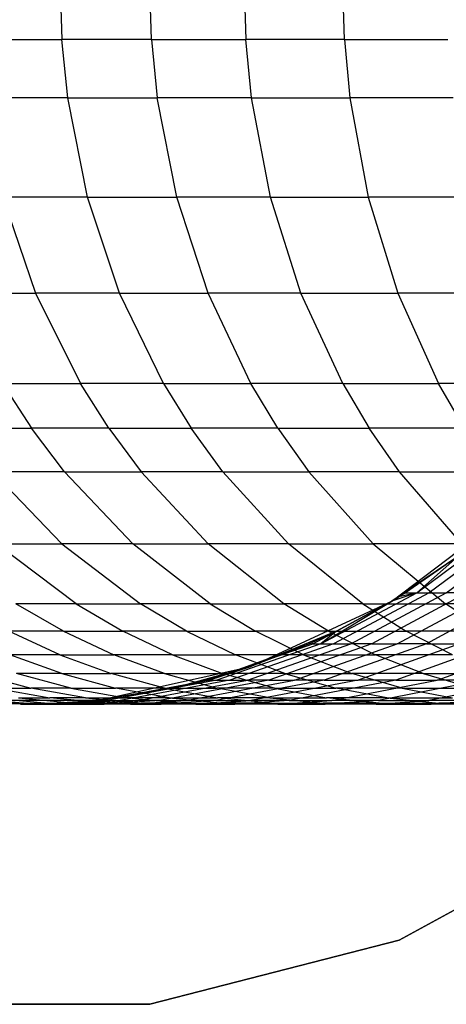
# Model space of a CAD drawing. Extents: x 1 to 115, y -55 to 55.
# Tile 35 of 86: x 55.54 to 57.62, y -4.96 to -0.17. Entities that reach past the tile are written whole.
import ezdxf

# ---------------------------------------------------------------- set-up
doc = ezdxf.new("R2010")
doc.units = 0
doc.header["$LTSCALE"] = 25.4
doc.layers.get('0').update_dxf_attribs({"linetype": 'CONTINUOUS'})

# ---------------------------------------------------------------- blocks, each defined once
blk = doc.blocks.new('NL2500025450_STL')
at = {"color": 0}
for p, q in [((55.7405, 0, 19.6548), (55.7491, -0.2651, 19.66)), ((55.7405, 0, 19.6548), (55.7491, -0.2651, 19.66)), ((56.1856, -0.2651, 18.9602), (56.1772, 0, 18.9547)), ((56.1856, -0.2651, 18.9602), (56.1772, 0, 18.9547)), ((56.636, 0, 18.2756), (56.6442, -0.2651, 18.2813)), ((56.636, 0, 18.2756), (56.6442, -0.2651, 18.2813)), ((57.1235, -0.2651, 17.6249), (57.1155, 0, 17.6188)), ((57.1235, -0.2651, 17.6249), (57.1155, 0, 17.6188)), ((55.3346, -0.2651, 20.382), (55.7491, -0.2651, 19.66)), ((55.3346, -0.2651, 20.382), (55.7491, -0.2651, 19.66)), ((55.7776, -0.5484, 19.677), (55.7491, -0.2651, 19.66)), ((56.1856, -0.2651, 18.9602), (55.7491, -0.2651, 19.66)), ((55.7776, -0.5484, 19.677), (55.7491, -0.2651, 19.66)), ((56.1856, -0.2651, 18.9602), (55.7491, -0.2651, 19.66)), ((56.1856, -0.2651, 18.9602), (56.2134, -0.5484, 18.9782)), ((56.1856, -0.2651, 18.9602), (56.6442, -0.2651, 18.2813)), ((56.1856, -0.2651, 18.9602), (56.2134, -0.5484, 18.9782)), ((56.1856, -0.2651, 18.9602), (56.6442, -0.2651, 18.2813)), ((56.6714, -0.5484, 18.3004), (56.6442, -0.2651, 18.2813)), ((57.1235, -0.2651, 17.6249), (56.6442, -0.2651, 18.2813)), ((57.1235, -0.2651, 17.6249), (56.6442, -0.2651, 18.2813)), ((56.6714, -0.5484, 18.3004), (56.6442, -0.2651, 18.2813)), ((57.1235, -0.2651, 17.6249), (57.1499, -0.5484, 17.6449)), ((57.1235, -0.2651, 17.6249), (57.6273, -0.2651, 16.9849)), ((57.1235, -0.2651, 17.6249), (57.1499, -0.5484, 17.6449)), ((57.1235, -0.2651, 17.6249), (57.6273, -0.2651, 16.9849)), ((55.7776, -0.5484, 19.677), (55.3637, -0.5484, 20.3979)), ((55.7776, -0.5484, 19.677), (55.3637, -0.5484, 20.3979)), ((55.8741, -1.0326, 19.7346), (55.7776, -0.5484, 19.677)), ((55.7776, -0.5484, 19.677), (56.2134, -0.5484, 18.9782)), ((55.7776, -0.5484, 19.677), (56.2134, -0.5484, 18.9782)), ((55.8741, -1.0326, 19.7346), (55.7776, -0.5484, 19.677)), ((56.6714, -0.5484, 18.3004), (56.2134, -0.5484, 18.9782)), ((56.3078, -1.0326, 19.0394), (56.2134, -0.5484, 18.9782)), ((56.6714, -0.5484, 18.3004), (56.2134, -0.5484, 18.9782)), ((56.3078, -1.0326, 19.0394), (56.2134, -0.5484, 18.9782)), ((56.7634, -1.0326, 18.365), (56.6714, -0.5484, 18.3004)), ((56.6714, -0.5484, 18.3004), (57.1499, -0.5484, 17.6449)), ((56.6714, -0.5484, 18.3004), (57.1499, -0.5484, 17.6449)), ((56.7634, -1.0326, 18.365), (56.6714, -0.5484, 18.3004)), ((57.1499, -0.5484, 17.6449), (57.2395, -1.0326, 17.7129)), ((57.653, -0.5484, 17.0059), (57.1499, -0.5484, 17.6449)), ((57.1499, -0.5484, 17.6449), (57.2395, -1.0326, 17.7129)), ((57.653, -0.5484, 17.0059), (57.1499, -0.5484, 17.6449)), ((55.4623, -1.0326, 20.452), (55.6216, -1.4997, 20.5394)), ((55.8741, -1.0326, 19.7346), (55.4623, -1.0326, 20.452)), ((55.4623, -1.0326, 20.452), (55.6216, -1.4997, 20.5394)), ((55.8741, -1.0326, 19.7346), (55.4623, -1.0326, 20.452)), ((56.0301, -1.4997, 19.8278), (55.8741, -1.0326, 19.7346)), ((55.8741, -1.0326, 19.7346), (56.3078, -1.0326, 19.0394)), ((55.8741, -1.0326, 19.7346), (56.3078, -1.0326, 19.0394)), ((56.0301, -1.4997, 19.8278), (55.8741, -1.0326, 19.7346)), ((56.7634, -1.0326, 18.365), (56.3078, -1.0326, 19.0394)), ((56.4601, -1.4997, 19.1382), (56.3078, -1.0326, 19.0394)), ((56.7634, -1.0326, 18.365), (56.3078, -1.0326, 19.0394)), ((56.4601, -1.4997, 19.1382), (56.3078, -1.0326, 19.0394)), ((56.912, -1.4997, 18.4694), (56.7634, -1.0326, 18.365)), ((56.7634, -1.0326, 18.365), (57.2395, -1.0326, 17.7129)), ((56.7634, -1.0326, 18.365), (57.2395, -1.0326, 17.7129)), ((56.912, -1.4997, 18.4694), (56.7634, -1.0326, 18.365)), ((57.2395, -1.0326, 17.7129), (57.3841, -1.4997, 17.8227)), ((57.74, -1.0326, 17.0771), (57.2395, -1.0326, 17.7129)), ((57.2395, -1.0326, 17.7129), (57.3841, -1.4997, 17.8227)), ((57.74, -1.0326, 17.0771), (57.2395, -1.0326, 17.7129)), ((55.2385, -1.4997, 21.267), (55.6216, -1.4997, 20.5394)), ((55.2385, -1.4997, 21.267), (55.6216, -1.4997, 20.5394)), ((55.6216, -1.4997, 20.5394), (55.8394, -1.9389, 20.6589)), ((56.0301, -1.4997, 19.8278), (55.6216, -1.4997, 20.5394)), ((55.6216, -1.4997, 20.5394), (55.8394, -1.9389, 20.6589)), ((56.0301, -1.4997, 19.8278), (55.6216, -1.4997, 20.5394)), ((56.2432, -1.9389, 19.9552), (56.0301, -1.4997, 19.8278)), ((56.0301, -1.4997, 19.8278), (56.4601, -1.4997, 19.1382)), ((56.0301, -1.4997, 19.8278), (56.4601, -1.4997, 19.1382)), ((56.2432, -1.9389, 19.9552), (56.0301, -1.4997, 19.8278)), ((56.912, -1.4997, 18.4694), (56.4601, -1.4997, 19.1382)), ((56.6684, -1.9389, 19.2733), (56.4601, -1.4997, 19.1382)), ((56.912, -1.4997, 18.4694), (56.4601, -1.4997, 19.1382)), ((56.6684, -1.9389, 19.2733), (56.4601, -1.4997, 19.1382)), ((57.1152, -1.9389, 18.6121), (56.912, -1.4997, 18.4694)), ((56.912, -1.4997, 18.4694), (57.3841, -1.4997, 17.8227)), ((56.912, -1.4997, 18.4694), (57.3841, -1.4997, 17.8227)), ((57.1152, -1.9389, 18.6121), (56.912, -1.4997, 18.4694)), ((57.3841, -1.4997, 17.8227), (57.5819, -1.9389, 17.9727)), ((57.8806, -1.4997, 17.1922), (57.3841, -1.4997, 17.8227)), ((57.3841, -1.4997, 17.8227), (57.5819, -1.9389, 17.9727)), ((57.8806, -1.4997, 17.1922), (57.3841, -1.4997, 17.8227)), ((55.4605, -1.9389, 21.3785), (55.6009, -2.1564, 21.449)), ((55.4605, -1.9389, 21.3785), (55.8394, -1.9389, 20.6589)), ((55.4605, -1.9389, 21.3785), (55.6009, -2.1564, 21.449)), ((55.4605, -1.9389, 21.3785), (55.8394, -1.9389, 20.6589)), ((55.977, -2.1564, 20.7344), (55.8394, -1.9389, 20.6589)), ((55.977, -2.1564, 20.7344), (55.8394, -1.9389, 20.6589)), ((56.2432, -1.9389, 19.9552), (55.8394, -1.9389, 20.6589)), ((56.2432, -1.9389, 19.9552), (55.8394, -1.9389, 20.6589)), ((56.2432, -1.9389, 19.9552), (56.378, -2.1564, 20.0357)), ((56.2432, -1.9389, 19.9552), (56.6684, -1.9389, 19.2733)), ((56.2432, -1.9389, 19.9552), (56.378, -2.1564, 20.0357)), ((56.2432, -1.9389, 19.9552), (56.6684, -1.9389, 19.2733)), ((56.8001, -2.1564, 19.3588), (56.6684, -1.9389, 19.2733)), ((57.1152, -1.9389, 18.6121), (56.6684, -1.9389, 19.2733)), ((57.1152, -1.9389, 18.6121), (56.6684, -1.9389, 19.2733)), ((56.8001, -2.1564, 19.3588), (56.6684, -1.9389, 19.2733)), ((57.1152, -1.9389, 18.6121), (57.2436, -2.1564, 18.7023)), ((57.1152, -1.9389, 18.6121), (57.5819, -1.9389, 17.9727)), ((57.1152, -1.9389, 18.6121), (57.2436, -2.1564, 18.7023)), ((57.1152, -1.9389, 18.6121), (57.5819, -1.9389, 17.9727)), ((57.707, -2.1564, 18.0676), (57.5819, -1.9389, 17.9727)), ((57.707, -2.1564, 18.0676), (57.5819, -1.9389, 17.9727)), ((58.0727, -1.9389, 17.3495), (57.5819, -1.9389, 17.9727)), ((58.0727, -1.9389, 17.3495), (57.5819, -1.9389, 17.9727)), ((55.2468, -2.1564, 22.1852), (55.6009, -2.1564, 21.449)), ((55.2468, -2.1564, 22.1852), (55.6009, -2.1564, 21.449)), ((55.762, -2.369, 21.5299), (55.6009, -2.1564, 21.449)), ((55.977, -2.1564, 20.7344), (55.6009, -2.1564, 21.449)), ((55.762, -2.369, 21.5299), (55.6009, -2.1564, 21.449)), ((55.977, -2.1564, 20.7344), (55.6009, -2.1564, 21.449)), ((55.977, -2.1564, 20.7344), (56.135, -2.369, 20.8211)), ((55.977, -2.1564, 20.7344), (56.378, -2.1564, 20.0357)), ((55.977, -2.1564, 20.7344), (56.135, -2.369, 20.8211)), ((55.977, -2.1564, 20.7344), (56.378, -2.1564, 20.0357)), ((56.5327, -2.369, 20.1281), (56.378, -2.1564, 20.0357)), ((56.8001, -2.1564, 19.3588), (56.378, -2.1564, 20.0357)), ((56.8001, -2.1564, 19.3588), (56.378, -2.1564, 20.0357)), ((56.5327, -2.369, 20.1281), (56.378, -2.1564, 20.0357)), ((56.8001, -2.1564, 19.3588), (56.9513, -2.369, 19.4568)), ((56.8001, -2.1564, 19.3588), (57.2436, -2.1564, 18.7023)), ((56.8001, -2.1564, 19.3588), (56.9513, -2.369, 19.4568)), ((56.8001, -2.1564, 19.3588), (57.2436, -2.1564, 18.7023)), ((57.391, -2.369, 18.8059), (57.2436, -2.1564, 18.7023)), ((57.707, -2.1564, 18.0676), (57.2436, -2.1564, 18.7023)), ((57.391, -2.369, 18.8059), (57.2436, -2.1564, 18.7023)), ((57.707, -2.1564, 18.0676), (57.2436, -2.1564, 18.7023)), ((55.4107, -2.369, 22.2603), (55.7488, -2.7185, 22.4152)), ((55.762, -2.369, 21.5299), (55.4107, -2.369, 22.2603)), ((55.4107, -2.369, 22.2603), (55.7488, -2.7185, 22.4152)), ((55.762, -2.369, 21.5299), (55.4107, -2.369, 22.2603)), ((56.0942, -2.7185, 21.6968), (55.762, -2.369, 21.5299)), ((55.762, -2.369, 21.5299), (56.135, -2.369, 20.8211)), ((55.762, -2.369, 21.5299), (56.135, -2.369, 20.8211)), ((56.0942, -2.7185, 21.6968), (55.762, -2.369, 21.5299)), ((56.5327, -2.369, 20.1281), (56.135, -2.369, 20.8211)), ((56.4609, -2.7185, 20.9999), (56.135, -2.369, 20.8211)), ((56.5327, -2.369, 20.1281), (56.135, -2.369, 20.8211)), ((56.4609, -2.7185, 20.9999), (56.135, -2.369, 20.8211)), ((56.8517, -2.7185, 20.3187), (56.5327, -2.369, 20.1281)), ((56.5327, -2.369, 20.1281), (56.9513, -2.369, 19.4568)), ((56.5327, -2.369, 20.1281), (56.9513, -2.369, 19.4568)), ((56.8517, -2.7185, 20.3187), (56.5327, -2.369, 20.1281)), ((56.9513, -2.369, 19.4568), (57.263, -2.7185, 19.659)), ((57.391, -2.369, 18.8059), (56.9513, -2.369, 19.4568)), ((56.9513, -2.369, 19.4568), (57.263, -2.7185, 19.659)), ((57.391, -2.369, 18.8059), (56.9513, -2.369, 19.4568)), ((57.695, -2.7185, 19.0194), (57.391, -2.369, 18.8059)), ((57.391, -2.369, 18.8059), (57.8505, -2.369, 18.1765)), ((57.391, -2.369, 18.8059), (57.8505, -2.369, 18.1765)), ((57.695, -2.7185, 19.0194), (57.391, -2.369, 18.8059)), ((57.3544, -2.999, 45.7733), (57.9569, -2.541, 45.7733)), ((57.3544, -2.999, 45.7733), (57.9569, -2.541, 45.7733)), ((57.475, -2.9581, 32.7711), (57.8927, -2.6476, 32.7951)), ((57.475, -2.9581, 32.7711), (57.8927, -2.6476, 32.7951)), ((57.9532, -2.6476, 31.9411), (57.5363, -2.9581, 31.9059)), ((57.9532, -2.6476, 31.9411), (57.5363, -2.9581, 31.9059)), ((57.6186, -2.9581, 31.0673), (58.0344, -2.6476, 31.114)), ((57.6186, -2.9581, 31.0673), (58.0344, -2.6476, 31.114)), ((55.8181, -3.0114, 23.3064), (55.4297, -2.7185, 23.1446)), ((55.4297, -2.7185, 23.1446), (55.7488, -2.7185, 22.4152)), ((55.4297, -2.7185, 23.1446), (55.7488, -2.7185, 22.4152)), ((55.8181, -3.0114, 23.3064), (55.4297, -2.7185, 23.1446)), ((55.7488, -2.7185, 22.4152), (56.1313, -3.0114, 22.5904)), ((56.0942, -2.7185, 21.6968), (55.7488, -2.7185, 22.4152)), ((55.7488, -2.7185, 22.4152), (56.1313, -3.0114, 22.5904)), ((56.0942, -2.7185, 21.6968), (55.7488, -2.7185, 22.4152)), ((56.4701, -3.0114, 21.8857), (56.0942, -2.7185, 21.6968)), ((56.0942, -2.7185, 21.6968), (56.4609, -2.7185, 20.9999)), ((56.0942, -2.7185, 21.6968), (56.4609, -2.7185, 20.9999)), ((56.4701, -3.0114, 21.8857), (56.0942, -2.7185, 21.6968)), ((56.8517, -2.7185, 20.3187), (56.4609, -2.7185, 20.9999)), ((56.8296, -3.0114, 21.2022), (56.4609, -2.7185, 20.9999)), ((56.8517, -2.7185, 20.3187), (56.4609, -2.7185, 20.9999)), ((56.8296, -3.0114, 21.2022), (56.4609, -2.7185, 20.9999)), ((57.2126, -3.0114, 20.5344), (56.8517, -2.7185, 20.3187)), ((56.8517, -2.7185, 20.3187), (57.263, -2.7185, 19.659)), ((56.8517, -2.7185, 20.3187), (57.263, -2.7185, 19.659)), ((57.2126, -3.0114, 20.5344), (56.8517, -2.7185, 20.3187)), ((57.263, -2.7185, 19.659), (57.6157, -3.0114, 19.8878)), ((57.695, -2.7185, 19.0194), (57.263, -2.7185, 19.659)), ((57.263, -2.7185, 19.659), (57.6157, -3.0114, 19.8878)), ((57.695, -2.7185, 19.0194), (57.263, -2.7185, 19.659)), ((57.6745, -2.7814, 34.2814), (57.3544, -2.999, 45.7733)), ((57.6745, -2.7814, 34.2814), (57.3544, -2.999, 45.7733)), ((57.6745, -2.7814, 34.2814), (57.4208, -2.9581, 34.2795)), ((57.6745, -2.7814, 34.2814), (57.4208, -2.9581, 34.2795)), ((57.6745, -2.7814, 34.2814), (57.475, -2.9581, 32.7711)), ((57.6745, -2.7814, 34.2814), (57.475, -2.9581, 32.7711)), ((57.0089, -3.2061, 32.7442), (57.475, -2.9581, 32.7711)), ((57.0089, -3.2061, 32.7442), (57.475, -2.9581, 32.7711)), ((57.5363, -2.9581, 31.9059), (57.0711, -3.2061, 31.8666)), ((57.5363, -2.9581, 31.9059), (57.0711, -3.2061, 31.8666)), ((57.1547, -3.2061, 31.0152), (57.6186, -2.9581, 31.0673)), ((57.1547, -3.2061, 31.0152), (57.6186, -2.9581, 31.0673)), ((57.7198, -2.9581, 30.2663), (57.2575, -3.2061, 30.2012)), ((57.7198, -2.9581, 30.2663), (57.2575, -3.2061, 30.2012)), ((57.475, -2.9581, 32.7711), (57.3544, -2.999, 34.279)), ((57.475, -2.9581, 32.7711), (57.3544, -2.999, 34.279)), ((57.4208, -2.9581, 34.2795), (57.3544, -2.999, 45.7733)), ((57.4208, -2.9581, 34.2795), (57.3544, -2.999, 45.7733)), ((57.3802, -3.2061, 29.4119), (57.8405, -2.9581, 29.4904)), ((57.3802, -3.2061, 29.4119), (57.8405, -2.9581, 29.4904)), ((57.475, -2.9581, 32.7711), (57.389, -2.9779, 34.2793)), ((57.4208, -2.9581, 34.2795), (57.389, -2.9779, 34.2793)), ((57.475, -2.9581, 32.7711), (57.389, -2.9779, 34.2793)), ((57.4208, -2.9581, 34.2795), (57.389, -2.9779, 34.2793)), ((57.4208, -2.9581, 34.2795), (57.475, -2.9581, 32.7711)), ((57.4208, -2.9581, 34.2795), (57.475, -2.9581, 32.7711)), ((57.475, -2.9581, 32.7711), (57.5363, -2.9581, 31.9059)), ((57.475, -2.9581, 32.7711), (57.5363, -2.9581, 31.9059)), ((57.9798, -2.9581, 28.74), (57.5222, -3.2061, 28.6478)), ((57.9798, -2.9581, 28.74), (57.5222, -3.2061, 28.6478)), ((57.5363, -2.9581, 31.9059), (57.6186, -2.9581, 31.0673)), ((57.5363, -2.9581, 31.9059), (57.6186, -2.9581, 31.0673)), ((57.7198, -2.9581, 30.2663), (57.6186, -2.9581, 31.0673)), ((57.7198, -2.9581, 30.2663), (57.6186, -2.9581, 31.0673)), ((55.7573, -3.1446, 24.1303), (55.5261, -3.0114, 24.0432)), ((55.8181, -3.0114, 23.3064), (55.5261, -3.0114, 24.0432)), ((55.7573, -3.1446, 24.1303), (55.5261, -3.0114, 24.0432)), ((55.8181, -3.0114, 23.3064), (55.5261, -3.0114, 24.0432)), ((55.8181, -3.0114, 23.3064), (56.0462, -3.1446, 23.4013)), ((55.8181, -3.0114, 23.3064), (56.1313, -3.0114, 22.5904)), ((55.8181, -3.0114, 23.3064), (56.0462, -3.1446, 23.4013)), ((55.8181, -3.0114, 23.3064), (56.1313, -3.0114, 22.5904)), ((56.3559, -3.1446, 22.6933), (56.1313, -3.0114, 22.5904)), ((56.3559, -3.1446, 22.6933), (56.1313, -3.0114, 22.5904)), ((56.4701, -3.0114, 21.8857), (56.1313, -3.0114, 22.5904)), ((56.4701, -3.0114, 21.8857), (56.1313, -3.0114, 22.5904)), ((56.4701, -3.0114, 21.8857), (56.6907, -3.1446, 21.9965)), ((56.4701, -3.0114, 21.8857), (56.8296, -3.0114, 21.2022)), ((56.4701, -3.0114, 21.8857), (56.6907, -3.1446, 21.9965)), ((56.4701, -3.0114, 21.8857), (56.8296, -3.0114, 21.2022)), ((56.6676, -3.3168, 45.7733), (57.3544, -2.999, 45.7733)), ((56.6676, -3.3168, 45.7733), (57.3544, -2.999, 45.7733)), ((57.0461, -3.1446, 21.321), (56.8296, -3.0114, 21.2022)), ((57.2126, -3.0114, 20.5344), (56.8296, -3.0114, 21.2022)), ((57.2126, -3.0114, 20.5344), (56.8296, -3.0114, 21.2022)), ((57.0461, -3.1446, 21.321), (56.8296, -3.0114, 21.2022)), ((57.0089, -3.2061, 32.7442), (57.3544, -2.999, 34.279)), ((57.0089, -3.2061, 32.7442), (57.3544, -2.999, 34.279)), ((57.3544, -2.999, 34.279), (57.0857, -3.1451, 34.277)), ((57.0857, -3.1451, 34.277), (57.3544, -2.999, 45.7733)), ((57.0857, -3.1451, 34.277), (57.3544, -2.999, 45.7733)), ((57.3544, -2.999, 34.279), (57.0857, -3.1451, 34.277)), ((57.2126, -3.0114, 20.5344), (57.4245, -3.1446, 20.661)), ((57.2126, -3.0114, 20.5344), (57.6157, -3.0114, 19.8878)), ((57.2126, -3.0114, 20.5344), (57.4245, -3.1446, 20.661)), ((57.2126, -3.0114, 20.5344), (57.6157, -3.0114, 19.8878)), ((57.389, -2.9779, 34.2793), (57.3544, -2.999, 34.279)), ((57.3544, -2.999, 45.7733), (57.389, -2.9779, 34.2793)), ((57.389, -2.9779, 34.2793), (57.3544, -2.999, 34.279)), ((57.3544, -2.999, 45.7733), (57.389, -2.9779, 34.2793)), ((57.3544, -2.999, 34.279), (57.3544, -2.999, 45.7733)), ((57.3544, -2.999, 34.279), (57.3544, -2.999, 45.7733)), ((57.8227, -3.1446, 20.0221), (57.6157, -3.0114, 19.8878)), ((57.8227, -3.1446, 20.0221), (57.6157, -3.0114, 19.8878)), ((58.0391, -3.0114, 19.261), (57.6157, -3.0114, 19.8878)), ((58.0391, -3.0114, 19.261), (57.6157, -3.0114, 19.8878)), ((55.7388, -3.2596, 24.9604), (55.4908, -3.1446, 24.8765)), ((55.7573, -3.1446, 24.1303), (55.4908, -3.1446, 24.8765)), ((55.7388, -3.2596, 24.9604), (55.4908, -3.1446, 24.8765)), ((55.7573, -3.1446, 24.1303), (55.4908, -3.1446, 24.8765)), ((55.7573, -3.1446, 24.1303), (56.0024, -3.2596, 24.2226)), ((55.7573, -3.1446, 24.1303), (56.0462, -3.1446, 23.4013)), ((55.7573, -3.1446, 24.1303), (56.0024, -3.2596, 24.2226)), ((55.7573, -3.1446, 24.1303), (56.0462, -3.1446, 23.4013)), ((56.2879, -3.2596, 23.502), (56.0462, -3.1446, 23.4013)), ((56.3559, -3.1446, 22.6933), (56.0462, -3.1446, 23.4013)), ((56.2879, -3.2596, 23.502), (56.0462, -3.1446, 23.4013)), ((56.3559, -3.1446, 22.6933), (56.0462, -3.1446, 23.4013)), ((56.3559, -3.1446, 22.6933), (56.5939, -3.2596, 22.8024)), ((56.3559, -3.1446, 22.6933), (56.6907, -3.1446, 21.9965)), ((56.3559, -3.1446, 22.6933), (56.5939, -3.2596, 22.8024)), ((56.3559, -3.1446, 22.6933), (56.6907, -3.1446, 21.9965)), ((57.0857, -3.1451, 34.277), (56.6676, -3.3168, 45.7733)), ((57.0857, -3.1451, 34.277), (56.6676, -3.3168, 45.7733)), ((56.9246, -3.2596, 22.1141), (56.6907, -3.1446, 21.9965)), ((57.0461, -3.1446, 21.321), (56.6907, -3.1446, 21.9965)), ((57.0461, -3.1446, 21.321), (56.6907, -3.1446, 21.9965)), ((56.9246, -3.2596, 22.1141), (56.6907, -3.1446, 21.9965)), ((57.0857, -3.1451, 34.277), (56.9605, -3.2032, 34.2761)), ((57.0857, -3.1451, 34.277), (56.9605, -3.2032, 34.2761)), ((56.9702, -3.2061, 33.5964), (57.0857, -3.1451, 34.277)), ((56.9702, -3.2061, 33.5964), (57.0857, -3.1451, 34.277)), ((57.0857, -3.1451, 34.277), (57.0089, -3.2061, 32.7442)), ((57.0857, -3.1451, 34.277), (57.0089, -3.2061, 32.7442)), ((57.0461, -3.1446, 21.321), (57.2755, -3.2596, 21.4468)), ((57.0461, -3.1446, 21.321), (57.4245, -3.1446, 20.661)), ((57.0461, -3.1446, 21.321), (57.2755, -3.2596, 21.4468)), ((57.0461, -3.1446, 21.321), (57.4245, -3.1446, 20.661)), ((57.6491, -3.2596, 20.7952), (57.4245, -3.1446, 20.661)), ((57.8227, -3.1446, 20.0221), (57.4245, -3.1446, 20.661)), ((57.6491, -3.2596, 20.7952), (57.4245, -3.1446, 20.661)), ((57.8227, -3.1446, 20.0221), (57.4245, -3.1446, 20.661)), ((56.464, -3.383, 33.5808), (56.9605, -3.2032, 34.2761)), ((56.464, -3.383, 33.5808), (56.9605, -3.2032, 34.2761)), ((56.464, -3.383, 33.5808), (56.9702, -3.2061, 33.5964)), ((56.464, -3.383, 33.5808), (56.9702, -3.2061, 33.5964)), ((57.0089, -3.2061, 32.7442), (56.5033, -3.383, 32.7151)), ((57.0089, -3.2061, 32.7442), (56.5033, -3.383, 32.7151)), ((57.0711, -3.2061, 31.8666), (56.5664, -3.383, 31.824)), ((57.0711, -3.2061, 31.8666), (56.5664, -3.383, 31.824)), ((56.6514, -3.383, 30.9587), (57.1547, -3.2061, 31.0152)), ((56.6514, -3.383, 30.9587), (57.1547, -3.2061, 31.0152)), ((56.9605, -3.2032, 34.2761), (56.6676, -3.3168, 34.2739)), ((56.9605, -3.2032, 34.2761), (56.6676, -3.3168, 34.2739)), ((56.9605, -3.2032, 34.2761), (56.6676, -3.3168, 45.7733)), ((56.9605, -3.2032, 34.2761), (56.6676, -3.3168, 45.7733)), ((57.2575, -3.2061, 30.2012), (56.756, -3.383, 30.1306)), ((57.2575, -3.2061, 30.2012), (56.756, -3.383, 30.1306)), ((56.881, -3.383, 29.3268), (57.3802, -3.2061, 29.4119)), ((56.881, -3.383, 29.3268), (57.3802, -3.2061, 29.4119)), ((56.9702, -3.2061, 33.5964), (56.9605, -3.2032, 34.2761)), ((56.9702, -3.2061, 33.5964), (56.9605, -3.2032, 34.2761)), ((56.9702, -3.2061, 33.5964), (57.0089, -3.2061, 32.7442)), ((56.9702, -3.2061, 33.5964), (57.0089, -3.2061, 32.7442)), ((57.0089, -3.2061, 32.7442), (57.0711, -3.2061, 31.8666)), ((57.0089, -3.2061, 32.7442), (57.0711, -3.2061, 31.8666)), ((57.5222, -3.2061, 28.6478), (57.0256, -3.383, 28.5478)), ((57.5222, -3.2061, 28.6478), (57.0256, -3.383, 28.5478)), ((57.0711, -3.2061, 31.8666), (57.1547, -3.2061, 31.0152)), ((57.0711, -3.2061, 31.8666), (57.1547, -3.2061, 31.0152)), ((57.2575, -3.2061, 30.2012), (57.1547, -3.2061, 31.0152)), ((57.2575, -3.2061, 30.2012), (57.1547, -3.2061, 31.0152)), ((57.683, -3.2061, 27.9074), (57.1898, -3.383, 27.7922)), ((57.683, -3.2061, 27.9074), (57.1898, -3.383, 27.7922)), ((57.2575, -3.2061, 30.2012), (57.3802, -3.2061, 29.4119)), ((57.2575, -3.2061, 30.2012), (57.3802, -3.2061, 29.4119)), ((57.8625, -3.2061, 27.1892), (57.3732, -3.383, 27.0585)), ((57.8625, -3.2061, 27.1892), (57.3732, -3.383, 27.0585)), ((57.5222, -3.2061, 28.6478), (57.3802, -3.2061, 29.4119)), ((57.5222, -3.2061, 28.6478), (57.3802, -3.2061, 29.4119)), ((57.5222, -3.2061, 28.6478), (57.683, -3.2061, 27.9074)), ((57.5222, -3.2061, 28.6478), (57.683, -3.2061, 27.9074)), ((57.5754, -3.383, 26.3473), (58.0602, -3.2061, 26.4937)), ((57.5754, -3.383, 26.3473), (58.0602, -3.2061, 26.4937)), ((55.7485, -3.3508, 25.7956), (55.496, -3.2596, 25.7193)), ((55.7388, -3.2596, 24.9604), (55.496, -3.2596, 25.7193)), ((55.7485, -3.3508, 25.7956), (55.496, -3.2596, 25.7193)), ((55.7388, -3.2596, 24.9604), (55.496, -3.2596, 25.7193)), ((55.7388, -3.2596, 24.9604), (55.9887, -3.3508, 25.045)), ((55.7388, -3.2596, 24.9604), (56.0024, -3.2596, 24.2226)), ((55.7388, -3.2596, 24.9604), (55.9887, -3.3508, 25.045)), ((55.7388, -3.2596, 24.9604), (56.0024, -3.2596, 24.2226)), ((56.2492, -3.3508, 24.3155), (56.0024, -3.2596, 24.2226)), ((56.2879, -3.2596, 23.502), (56.0024, -3.2596, 24.2226)), ((56.2492, -3.3508, 24.3155), (56.0024, -3.2596, 24.2226)), ((56.2879, -3.2596, 23.502), (56.0024, -3.2596, 24.2226)), ((56.2879, -3.2596, 23.502), (56.5314, -3.3508, 23.6034)), ((56.2879, -3.2596, 23.502), (56.5939, -3.2596, 22.8024)), ((56.2879, -3.2596, 23.502), (56.5314, -3.3508, 23.6034)), ((56.2879, -3.2596, 23.502), (56.5939, -3.2596, 22.8024)), ((56.8337, -3.3508, 22.9122), (56.5939, -3.2596, 22.8024)), ((56.9246, -3.2596, 22.1141), (56.5939, -3.2596, 22.8024)), ((56.9246, -3.2596, 22.1141), (56.5939, -3.2596, 22.8024)), ((56.8337, -3.3508, 22.9122), (56.5939, -3.2596, 22.8024)), ((56.9246, -3.2596, 22.1141), (57.1603, -3.3508, 22.2324)), ((56.9246, -3.2596, 22.1141), (57.2755, -3.2596, 21.4468)), ((56.9246, -3.2596, 22.1141), (57.1603, -3.3508, 22.2324)), ((56.9246, -3.2596, 22.1141), (57.2755, -3.2596, 21.4468)), ((57.5066, -3.3508, 21.5736), (57.2755, -3.2596, 21.4468)), ((57.6491, -3.2596, 20.7952), (57.2755, -3.2596, 21.4468)), ((57.5066, -3.3508, 21.5736), (57.2755, -3.2596, 21.4468)), ((57.6491, -3.2596, 20.7952), (57.2755, -3.2596, 21.4468)), ((55.3314, -3.3508, 27.3582), (55.5977, -3.4214, 27.4204)), ((55.3314, -3.3508, 27.3582), (55.5977, -3.4214, 27.4204)), ((55.7936, -3.4214, 26.6367), (55.5294, -3.3508, 26.5661)), ((55.7485, -3.3508, 25.7956), (55.5294, -3.3508, 26.5661)), ((55.7936, -3.4214, 26.6367), (55.5294, -3.3508, 26.5661)), ((55.7485, -3.3508, 25.7956), (55.5294, -3.3508, 26.5661)), ((55.7485, -3.3508, 25.7956), (56.0103, -3.4214, 25.8746)), ((55.7485, -3.3508, 25.7956), (55.9887, -3.3508, 25.045)), ((55.7485, -3.3508, 25.7956), (56.0103, -3.4214, 25.8746)), ((55.7485, -3.3508, 25.7956), (55.9887, -3.3508, 25.045)), ((55.9284, -3.4795, 45.7733), (56.6676, -3.3168, 45.7733)), ((55.9284, -3.4795, 45.7733), (56.6676, -3.3168, 45.7733)), ((56.2477, -3.4214, 25.1327), (55.9887, -3.3508, 25.045)), ((56.2492, -3.3508, 24.3155), (55.9887, -3.3508, 25.045)), ((56.2477, -3.4214, 25.1327), (55.9887, -3.3508, 25.045)), ((56.2492, -3.3508, 24.3155), (55.9887, -3.3508, 25.045)), ((56.2492, -3.3508, 24.3155), (56.5052, -3.4214, 24.4119)), ((56.2492, -3.3508, 24.3155), (56.5314, -3.3508, 23.6034)), ((56.2492, -3.3508, 24.3155), (56.5052, -3.4214, 24.4119)), ((56.2492, -3.3508, 24.3155), (56.5314, -3.3508, 23.6034)), ((56.2996, -3.4188, 34.2711), (56.6676, -3.3168, 45.7733)), ((56.2996, -3.4188, 34.2711), (56.6676, -3.3168, 45.7733)), ((56.4474, -3.383, 34.2722), (56.6676, -3.3168, 45.7733)), ((56.4474, -3.383, 34.2722), (56.6676, -3.3168, 45.7733)), ((56.6341, -3.3279, 34.2736), (56.4474, -3.383, 34.2722)), ((56.6341, -3.3279, 34.2736), (56.4474, -3.383, 34.2722)), ((56.464, -3.383, 33.5808), (56.6676, -3.3168, 34.2739)), ((56.464, -3.383, 33.5808), (56.6676, -3.3168, 34.2739)), ((56.6341, -3.3279, 34.2736), (56.464, -3.383, 33.5808)), ((56.6341, -3.3279, 34.2736), (56.464, -3.383, 33.5808)), ((56.7839, -3.4214, 23.7086), (56.5314, -3.3508, 23.6034)), ((56.8337, -3.3508, 22.9122), (56.5314, -3.3508, 23.6034)), ((56.8337, -3.3508, 22.9122), (56.5314, -3.3508, 23.6034)), ((56.7839, -3.4214, 23.7086), (56.5314, -3.3508, 23.6034)), ((56.6676, -3.3168, 34.2739), (56.6341, -3.3279, 34.2736)), ((56.6676, -3.3168, 34.2739), (56.6341, -3.3279, 34.2736)), ((56.6676, -3.3168, 45.7733), (56.6341, -3.3279, 34.2736)), ((56.6676, -3.3168, 45.7733), (56.6341, -3.3279, 34.2736)), ((56.6676, -3.3168, 34.2739), (56.6676, -3.3168, 45.7733)), ((56.6676, -3.3168, 34.2739), (56.6676, -3.3168, 45.7733)), ((56.8337, -3.3508, 22.9122), (57.0822, -3.4214, 23.0261)), ((56.8337, -3.3508, 22.9122), (57.1603, -3.3508, 22.2324)), ((56.8337, -3.3508, 22.9122), (57.0822, -3.4214, 23.0261)), ((56.8337, -3.3508, 22.9122), (57.1603, -3.3508, 22.2324)), ((57.4045, -3.4214, 22.3552), (57.1603, -3.3508, 22.2324)), ((57.5066, -3.3508, 21.5736), (57.1603, -3.3508, 22.2324)), ((57.4045, -3.4214, 22.3552), (57.1603, -3.3508, 22.2324)), ((57.5066, -3.3508, 21.5736), (57.1603, -3.3508, 22.2324)), ((57.5066, -3.3508, 21.5736), (57.7462, -3.4214, 21.7051)), ((57.5066, -3.3508, 21.5736), (57.8754, -3.3508, 20.9303)), ((57.5066, -3.3508, 21.5736), (57.7462, -3.4214, 21.7051)), ((57.5066, -3.3508, 21.5736), (57.8754, -3.3508, 20.9303)), ((55.9285, -3.4813, 33.5643), (56.464, -3.383, 33.5808)), ((55.9285, -3.4813, 33.5643), (56.464, -3.383, 33.5808)), ((56.5033, -3.383, 32.7151), (55.9684, -3.4813, 32.6842)), ((56.5033, -3.383, 32.7151), (55.9684, -3.4813, 32.6842)), ((56.5664, -3.383, 31.824), (56.0326, -3.4813, 31.7789)), ((56.5664, -3.383, 31.824), (56.0326, -3.4813, 31.7789)), ((56.119, -3.4813, 30.8989), (56.6514, -3.383, 30.9587)), ((56.119, -3.4813, 30.8989), (56.6514, -3.383, 30.9587)), ((56.756, -3.383, 30.1306), (56.2255, -3.4813, 30.0559)), ((56.756, -3.383, 30.1306), (56.2255, -3.4813, 30.0559)), ((56.464, -3.383, 33.5808), (56.2996, -3.4188, 34.2711)), ((56.4474, -3.383, 34.2722), (56.2996, -3.4188, 34.2711)), ((56.464, -3.383, 33.5808), (56.2996, -3.4188, 34.2711)), ((56.4474, -3.383, 34.2722), (56.2996, -3.4188, 34.2711)), ((56.3529, -3.4813, 29.2367), (56.881, -3.383, 29.3268)), ((56.3529, -3.4813, 29.2367), (56.881, -3.383, 29.3268)), ((56.4474, -3.383, 34.2722), (56.464, -3.383, 33.5808)), ((56.4474, -3.383, 34.2722), (56.464, -3.383, 33.5808)), ((56.464, -3.383, 33.5808), (56.5033, -3.383, 32.7151)), ((56.464, -3.383, 33.5808), (56.5033, -3.383, 32.7151)), ((57.0256, -3.383, 28.5478), (56.5005, -3.4813, 28.4421)), ((57.0256, -3.383, 28.5478), (56.5005, -3.4813, 28.4421)), ((56.5033, -3.383, 32.7151), (56.5664, -3.383, 31.824)), ((56.5033, -3.383, 32.7151), (56.5664, -3.383, 31.824)), ((56.5664, -3.383, 31.824), (56.6514, -3.383, 30.9587)), ((56.5664, -3.383, 31.824), (56.6514, -3.383, 30.9587)), ((56.756, -3.383, 30.1306), (56.6514, -3.383, 30.9587)), ((56.756, -3.383, 30.1306), (56.6514, -3.383, 30.9587)), ((57.1898, -3.383, 27.7922), (56.6681, -3.4813, 27.6704)), ((57.1898, -3.383, 27.7922), (56.6681, -3.4813, 27.6704)), ((56.756, -3.383, 30.1306), (56.881, -3.383, 29.3268)), ((56.756, -3.383, 30.1306), (56.881, -3.383, 29.3268)), ((57.3732, -3.383, 27.0585), (56.8556, -3.4813, 26.9203)), ((57.3732, -3.383, 27.0585), (56.8556, -3.4813, 26.9203)), ((57.0256, -3.383, 28.5478), (56.881, -3.383, 29.3268)), ((57.0256, -3.383, 28.5478), (56.881, -3.383, 29.3268)), ((57.0256, -3.383, 28.5478), (57.1898, -3.383, 27.7922)), ((57.0256, -3.383, 28.5478), (57.1898, -3.383, 27.7922)), ((57.0625, -3.4813, 26.1924), (57.5754, -3.383, 26.3473)), ((57.0625, -3.4813, 26.1924), (57.5754, -3.383, 26.3473)), ((57.3732, -3.383, 27.0585), (57.1898, -3.383, 27.7922)), ((57.3732, -3.383, 27.0585), (57.1898, -3.383, 27.7922)), ((57.7963, -3.383, 25.6569), (57.2889, -3.4813, 25.4851)), ((57.7963, -3.383, 25.6569), (57.2889, -3.4813, 25.4851)), ((57.3732, -3.383, 27.0585), (57.5754, -3.383, 26.3473)), ((57.3732, -3.383, 27.0585), (57.5754, -3.383, 26.3473)), ((58.0353, -3.383, 24.988), (57.5339, -3.4813, 24.7992)), ((58.0353, -3.383, 24.988), (57.5339, -3.4813, 24.7992)), ((57.7963, -3.383, 25.6569), (57.5754, -3.383, 26.3473)), ((57.7963, -3.383, 25.6569), (57.5754, -3.383, 26.3473)), ((55.4228, -3.4214, 28.2251), (55.6906, -3.469, 28.279)), ((55.4228, -3.4214, 28.2251), (55.5977, -3.4214, 27.4204)), ((55.4228, -3.4214, 28.2251), (55.6906, -3.469, 28.279)), ((55.4228, -3.4214, 28.2251), (55.5977, -3.4214, 27.4204)), ((55.8636, -3.469, 27.4825), (55.5977, -3.4214, 27.4204)), ((55.7936, -3.4214, 26.6367), (55.5977, -3.4214, 27.4204)), ((55.8636, -3.469, 27.4825), (55.5977, -3.4214, 27.4204)), ((55.7936, -3.4214, 26.6367), (55.5977, -3.4214, 27.4204)), ((55.7936, -3.4214, 26.6367), (56.0575, -3.469, 26.7071)), ((55.7936, -3.4214, 26.6367), (56.0103, -3.4214, 25.8746)), ((55.7936, -3.4214, 26.6367), (56.0575, -3.469, 26.7071)), ((55.7936, -3.4214, 26.6367), (56.0103, -3.4214, 25.8746)), ((56.2996, -3.4188, 34.2711), (55.9284, -3.4795, 45.7733)), ((56.2996, -3.4188, 34.2711), (55.9284, -3.4795, 45.7733)), ((56.2996, -3.4188, 34.2711), (55.9285, -3.4813, 33.5643)), ((56.2996, -3.4188, 34.2711), (55.9285, -3.4813, 33.5643)), ((56.2717, -3.469, 25.9536), (56.0103, -3.4214, 25.8746)), ((56.2477, -3.4214, 25.1327), (56.0103, -3.4214, 25.8746)), ((56.2717, -3.469, 25.9536), (56.0103, -3.4214, 25.8746)), ((56.2477, -3.4214, 25.1327), (56.0103, -3.4214, 25.8746)), ((56.2477, -3.4214, 25.1327), (56.5064, -3.469, 25.2202)), ((56.2477, -3.4214, 25.1327), (56.5052, -3.4214, 24.4119)), ((56.2477, -3.4214, 25.1327), (56.5064, -3.469, 25.2202)), ((56.2477, -3.4214, 25.1327), (56.5052, -3.4214, 24.4119)), ((56.7608, -3.469, 24.5081), (56.5052, -3.4214, 24.4119)), ((56.7839, -3.4214, 23.7086), (56.5052, -3.4214, 24.4119)), ((56.7839, -3.4214, 23.7086), (56.5052, -3.4214, 24.4119)), ((56.7608, -3.469, 24.5081), (56.5052, -3.4214, 24.4119)), ((56.7839, -3.4214, 23.7086), (57.036, -3.469, 23.8136)), ((56.7839, -3.4214, 23.7086), (57.0822, -3.4214, 23.0261)), ((56.7839, -3.4214, 23.7086), (57.036, -3.469, 23.8136)), ((56.7839, -3.4214, 23.7086), (57.0822, -3.4214, 23.0261)), ((57.3305, -3.469, 23.1399), (57.0822, -3.4214, 23.0261)), ((57.4045, -3.4214, 22.3552), (57.0822, -3.4214, 23.0261)), ((57.3305, -3.469, 23.1399), (57.0822, -3.4214, 23.0261)), ((57.4045, -3.4214, 22.3552), (57.0822, -3.4214, 23.0261)), ((57.4045, -3.4214, 22.3552), (57.6485, -3.469, 22.4777)), ((57.4045, -3.4214, 22.3552), (57.7462, -3.4214, 21.7051)), ((57.4045, -3.4214, 22.3552), (57.6485, -3.469, 22.4777)), ((57.4045, -3.4214, 22.3552), (57.7462, -3.4214, 21.7051)), ((55.1716, -3.4795, 45.7733), (55.9284, -3.4795, 45.7733)), ((55.55, -3.5, 34.2656), (55.1716, -3.4795, 45.7733)), ((55.55, -3.5, 34.2656), (55.1716, -3.4795, 45.7733)), ((55.6474, -3.4986, 34.2663), (55.1716, -3.4795, 45.7733)), ((55.6474, -3.4986, 34.2663), (55.1716, -3.4795, 45.7733)), ((55.1716, -3.4795, 45.7733), (55.9284, -3.4795, 45.7733)), ((55.298, -3.469, 30.8068), (55.5738, -3.495, 30.8378)), ((55.298, -3.469, 30.8068), (55.5738, -3.495, 30.8378)), ((55.3802, -3.495, 33.5475), (55.6548, -3.4989, 33.5559)), ((55.3802, -3.495, 33.5475), (55.6548, -3.4989, 33.5559)), ((55.4074, -3.469, 29.9408), (55.6822, -3.495, 29.9795)), ((55.4074, -3.469, 29.9408), (55.6822, -3.495, 29.9795)), ((55.4859, -3.495, 31.7328), (55.5738, -3.495, 30.8378)), ((55.4859, -3.495, 31.7328), (55.5738, -3.495, 30.8378)), ((55.5385, -3.469, 29.0979), (55.812, -3.495, 29.1445)), ((55.5385, -3.469, 29.0979), (55.6906, -3.469, 28.279)), ((55.5385, -3.469, 29.0979), (55.812, -3.495, 29.1445)), ((55.5385, -3.469, 29.0979), (55.6906, -3.469, 28.279)), ((55.5738, -3.495, 30.8378), (55.6822, -3.495, 29.9795)), ((55.5738, -3.495, 30.8378), (55.6822, -3.495, 29.9795)), ((55.6474, -3.4986, 34.2663), (55.9284, -3.4795, 45.7733)), ((55.6474, -3.4986, 34.2663), (55.9284, -3.4795, 45.7733)), ((55.6548, -3.4989, 33.5559), (55.9285, -3.4813, 33.5643)), ((55.6548, -3.4989, 33.5559), (55.9285, -3.4813, 33.5643)), ((55.6548, -3.4989, 33.5559), (55.8207, -3.4895, 34.2676)), ((55.6548, -3.4989, 33.5559), (55.8207, -3.4895, 34.2676)), ((55.6822, -3.495, 29.9795), (55.812, -3.495, 29.1445)), ((55.6822, -3.495, 29.9795), (55.812, -3.495, 29.1445)), ((55.9626, -3.495, 28.3338), (55.6906, -3.469, 28.279)), ((55.8636, -3.469, 27.4825), (55.6906, -3.469, 28.279)), ((55.9626, -3.495, 28.3338), (55.6906, -3.469, 28.279)), ((55.8636, -3.469, 27.4825), (55.6906, -3.469, 28.279)), ((55.695, -3.4989, 32.6685), (55.9684, -3.4813, 32.6842)), ((55.695, -3.4989, 32.6685), (55.9684, -3.4813, 32.6842)), ((55.7597, -3.4989, 31.7559), (56.0326, -3.4813, 31.7789)), ((55.7597, -3.4989, 31.7559), (56.0326, -3.4813, 31.7789)), ((56.0829, -3.4989, 29.1907), (55.812, -3.495, 29.1445)), ((56.0829, -3.4989, 29.1907), (55.812, -3.495, 29.1445)), ((55.9626, -3.495, 28.3338), (55.812, -3.495, 29.1445)), ((55.9626, -3.495, 28.3338), (55.812, -3.495, 29.1445)), ((55.8207, -3.4895, 34.2676), (55.9284, -3.4795, 45.7733)), ((55.9284, -3.4795, 34.2684), (55.8207, -3.4895, 34.2676)), ((55.8207, -3.4895, 34.2676), (55.9284, -3.4795, 45.7733)), ((55.9284, -3.4795, 34.2684), (55.8207, -3.4895, 34.2676)), ((55.8207, -3.4895, 34.2676), (55.9285, -3.4813, 33.5643)), ((55.8207, -3.4895, 34.2676), (55.9285, -3.4813, 33.5643)), ((55.8468, -3.4989, 30.8684), (56.119, -3.4813, 30.8989)), ((55.8468, -3.4989, 30.8684), (56.119, -3.4813, 30.8989)), ((55.8636, -3.469, 27.4825), (56.1339, -3.495, 27.5456)), ((55.8636, -3.469, 27.4825), (56.0575, -3.469, 26.7071)), ((55.8636, -3.469, 27.4825), (56.1339, -3.495, 27.5456)), ((55.8636, -3.469, 27.4825), (56.0575, -3.469, 26.7071)), ((55.9581, -3.4761, 34.2686), (55.9284, -3.4795, 45.7733)), ((55.9581, -3.4761, 34.2686), (55.9284, -3.4795, 34.2684)), ((55.9581, -3.4761, 34.2686), (55.9284, -3.4795, 34.2684)), ((55.9581, -3.4761, 34.2686), (55.9284, -3.4795, 45.7733)), ((55.9284, -3.4795, 34.2684), (55.9285, -3.4813, 33.5643)), ((55.9284, -3.4795, 34.2684), (55.9285, -3.4813, 33.5643)), ((55.9284, -3.4795, 34.2684), (55.9284, -3.4795, 45.7733)), ((55.9284, -3.4795, 34.2684), (55.9284, -3.4795, 45.7733)), ((55.9581, -3.4761, 34.2686), (55.9285, -3.4813, 33.5643)), ((55.9581, -3.4761, 34.2686), (55.9285, -3.4813, 33.5643)), ((55.9285, -3.4813, 33.5643), (55.9684, -3.4813, 32.6842)), ((55.9285, -3.4813, 33.5643), (55.9684, -3.4813, 32.6842)), ((56.2255, -3.4813, 30.0559), (55.9543, -3.4989, 30.0178)), ((56.2255, -3.4813, 30.0559), (55.9543, -3.4989, 30.0178)), ((55.9626, -3.495, 28.3338), (56.1339, -3.495, 27.5456)), ((55.9626, -3.495, 28.3338), (56.1339, -3.495, 27.5456)), ((55.9684, -3.4813, 32.6842), (56.0326, -3.4813, 31.7789)), ((55.9684, -3.4813, 32.6842), (56.0326, -3.4813, 31.7789)), ((56.0326, -3.4813, 31.7789), (56.119, -3.4813, 30.8989)), ((56.0326, -3.4813, 31.7789), (56.119, -3.4813, 30.8989)), ((56.3256, -3.495, 26.7787), (56.0575, -3.469, 26.7071)), ((56.2717, -3.469, 25.9536), (56.0575, -3.469, 26.7071)), ((56.3256, -3.495, 26.7787), (56.0575, -3.469, 26.7071)), ((56.2717, -3.469, 25.9536), (56.0575, -3.469, 26.7071)), ((56.0829, -3.4989, 29.1907), (56.3529, -3.4813, 29.2367)), ((56.0829, -3.4989, 29.1907), (56.3529, -3.4813, 29.2367)), ((56.2255, -3.4813, 30.0559), (56.119, -3.4813, 30.8989)), ((56.2255, -3.4813, 30.0559), (56.119, -3.4813, 30.8989)), ((56.4014, -3.4989, 27.6081), (56.1339, -3.495, 27.5456)), ((56.3256, -3.495, 26.7787), (56.1339, -3.495, 27.5456)), ((56.3256, -3.495, 26.7787), (56.1339, -3.495, 27.5456)), ((56.4014, -3.4989, 27.6081), (56.1339, -3.495, 27.5456)), ((56.2255, -3.4813, 30.0559), (56.3529, -3.4813, 29.2367)), ((56.2255, -3.4813, 30.0559), (56.3529, -3.4813, 29.2367)), ((56.5005, -3.4813, 28.4421), (56.2319, -3.4989, 28.388)), ((56.5005, -3.4813, 28.4421), (56.2319, -3.4989, 28.388)), ((56.2717, -3.469, 25.9536), (56.5374, -3.495, 26.0338)), ((56.2717, -3.469, 25.9536), (56.5064, -3.469, 25.2202)), ((56.2717, -3.469, 25.9536), (56.5374, -3.495, 26.0338)), ((56.2717, -3.469, 25.9536), (56.5064, -3.469, 25.2202)), ((56.3256, -3.495, 26.7787), (56.5374, -3.495, 26.0338)), ((56.3256, -3.495, 26.7787), (56.5374, -3.495, 26.0338)), ((56.5005, -3.4813, 28.4421), (56.3529, -3.4813, 29.2367)), ((56.5005, -3.4813, 28.4421), (56.3529, -3.4813, 29.2367)), ((56.4014, -3.4989, 27.6081), (56.6681, -3.4813, 27.6704)), ((56.4014, -3.4989, 27.6081), (56.6681, -3.4813, 27.6704)), ((56.5005, -3.4813, 28.4421), (56.6681, -3.4813, 27.6704)), ((56.5005, -3.4813, 28.4421), (56.6681, -3.4813, 27.6704)), ((56.7692, -3.495, 25.3092), (56.5064, -3.469, 25.2202)), ((56.7608, -3.469, 24.5081), (56.5064, -3.469, 25.2202)), ((56.7608, -3.469, 24.5081), (56.5064, -3.469, 25.2202)), ((56.7692, -3.495, 25.3092), (56.5064, -3.469, 25.2202)), ((56.7692, -3.495, 25.3092), (56.5374, -3.495, 26.0338)), ((56.7692, -3.495, 25.3092), (56.5374, -3.495, 26.0338)), ((56.8556, -3.4813, 26.9203), (56.591, -3.4989, 26.8496)), ((56.8556, -3.4813, 26.9203), (56.591, -3.4989, 26.8496)), ((56.8556, -3.4813, 26.9203), (56.6681, -3.4813, 27.6704)), ((56.8556, -3.4813, 26.9203), (56.6681, -3.4813, 27.6704)), ((56.7608, -3.469, 24.5081), (57.0205, -3.495, 24.6059)), ((56.7608, -3.469, 24.5081), (57.036, -3.469, 23.8136)), ((56.7608, -3.469, 24.5081), (57.0205, -3.495, 24.6059)), ((56.7608, -3.469, 24.5081), (57.036, -3.469, 23.8136)), ((56.7692, -3.495, 25.3092), (57.0205, -3.495, 24.6059)), ((56.7692, -3.495, 25.3092), (57.0205, -3.495, 24.6059)), ((56.8003, -3.4989, 26.1132), (57.0625, -3.4813, 26.1924)), ((56.8003, -3.4989, 26.1132), (57.0625, -3.4813, 26.1924)), ((56.8556, -3.4813, 26.9203), (57.0625, -3.4813, 26.1924)), ((56.8556, -3.4813, 26.9203), (57.0625, -3.4813, 26.1924)), ((57.2922, -3.495, 23.9203), (57.0205, -3.495, 24.6059)), ((57.2776, -3.4989, 24.7027), (57.0205, -3.495, 24.6059)), ((57.2922, -3.495, 23.9203), (57.0205, -3.495, 24.6059)), ((57.2776, -3.4989, 24.7027), (57.0205, -3.495, 24.6059)), ((57.2889, -3.4813, 25.4851), (57.0294, -3.4989, 25.3973)), ((57.2889, -3.4813, 25.4851), (57.0294, -3.4989, 25.3973)), ((57.2922, -3.495, 23.9203), (57.036, -3.469, 23.8136)), ((57.3305, -3.469, 23.1399), (57.036, -3.469, 23.8136)), ((57.2922, -3.495, 23.9203), (57.036, -3.469, 23.8136)), ((57.3305, -3.469, 23.1399), (57.036, -3.469, 23.8136)), ((57.2889, -3.4813, 25.4851), (57.0625, -3.4813, 26.1924)), ((57.2889, -3.4813, 25.4851), (57.0625, -3.4813, 26.1924)), ((57.2776, -3.4989, 24.7027), (57.5339, -3.4813, 24.7992)), ((57.2776, -3.4989, 24.7027), (57.5339, -3.4813, 24.7992)), ((57.2889, -3.4813, 25.4851), (57.5339, -3.4813, 24.7992)), ((57.2889, -3.4813, 25.4851), (57.5339, -3.4813, 24.7992)), ((57.2922, -3.495, 23.9203), (57.5828, -3.495, 23.2555)), ((57.2922, -3.495, 23.9203), (57.5828, -3.495, 23.2555)), ((57.3305, -3.469, 23.1399), (57.5828, -3.495, 23.2555)), ((57.3305, -3.469, 23.1399), (57.6485, -3.469, 22.4777)), ((57.3305, -3.469, 23.1399), (57.5828, -3.495, 23.2555)), ((57.3305, -3.469, 23.1399), (57.6485, -3.469, 22.4777)), ((57.7986, -3.4813, 24.1312), (57.5339, -3.4813, 24.7992)), ((57.7986, -3.4813, 24.1312), (57.5339, -3.4813, 24.7992)), ((57.7986, -3.4813, 24.1312), (57.5458, -3.4989, 24.0259)), ((57.7986, -3.4813, 24.1312), (57.5458, -3.4989, 24.0259)), ((57.8964, -3.495, 22.6023), (57.5828, -3.495, 23.2555)), ((57.8964, -3.495, 22.6023), (57.5828, -3.495, 23.2555)), ((55.55, -3.5, 34.2656), (55.4525, -3.4986, 34.2649)), ((55.55, -3.5, 34.2656), (55.4525, -3.4986, 34.2649)), ((55.6474, -3.4986, 34.2663), (55.55, -3.5, 34.2656)), ((55.6474, -3.4986, 34.2663), (55.55, -3.5, 34.2656)), ((55.55, -3.5, 34.2656), (55.6548, -3.4989, 33.5559)), ((55.55, -3.5, 34.2656), (55.6548, -3.4989, 33.5559)), ((55.6474, -3.4986, 34.2663), (55.6548, -3.4989, 33.5559)), ((55.6474, -3.4986, 34.2663), (55.6548, -3.4989, 33.5559)), ((55.6548, -3.4989, 33.5559), (55.695, -3.4989, 32.6685)), ((55.6548, -3.4989, 33.5559), (55.695, -3.4989, 32.6685)), ((55.695, -3.4989, 32.6685), (55.7597, -3.4989, 31.7559)), ((55.695, -3.4989, 32.6685), (55.7597, -3.4989, 31.7559)), ((55.7597, -3.4989, 31.7559), (55.8468, -3.4989, 30.8684)), ((55.7597, -3.4989, 31.7559), (55.8468, -3.4989, 30.8684)), ((55.8468, -3.4989, 30.8684), (55.9543, -3.4989, 30.0178)), ((55.8468, -3.4989, 30.8684), (55.9543, -3.4989, 30.0178)), ((56.0829, -3.4989, 29.1907), (55.9543, -3.4989, 30.0178)), ((56.0829, -3.4989, 29.1907), (55.9543, -3.4989, 30.0178)), ((56.0829, -3.4989, 29.1907), (56.2319, -3.4989, 28.388)), ((56.0829, -3.4989, 29.1907), (56.2319, -3.4989, 28.388)), ((56.4014, -3.4989, 27.6081), (56.2319, -3.4989, 28.388)), ((56.4014, -3.4989, 27.6081), (56.2319, -3.4989, 28.388)), ((56.4014, -3.4989, 27.6081), (56.591, -3.4989, 26.8496)), ((56.4014, -3.4989, 27.6081), (56.591, -3.4989, 26.8496)), ((56.8003, -3.4989, 26.1132), (56.591, -3.4989, 26.8496)), ((56.8003, -3.4989, 26.1132), (56.591, -3.4989, 26.8496)), ((56.8003, -3.4989, 26.1132), (57.0294, -3.4989, 25.3973)), ((56.8003, -3.4989, 26.1132), (57.0294, -3.4989, 25.3973)), ((57.2776, -3.4989, 24.7027), (57.0294, -3.4989, 25.3973)), ((57.2776, -3.4989, 24.7027), (57.0294, -3.4989, 25.3973)), ((57.2776, -3.4989, 24.7027), (57.5458, -3.4989, 24.0259)), ((57.2776, -3.4989, 24.7027), (57.5458, -3.4989, 24.0259)), ((57.8325, -3.4989, 23.3699), (57.5458, -3.4989, 24.0259)), ((57.8325, -3.4989, 23.3699), (57.5458, -3.4989, 24.0259)), ((58.4889, -4.0451, 45.6096), (57.3906, -4.6489, 45.6096)), ((57.3906, -4.6489, 43.8096), (58.4889, -4.0451, 43.8096)), ((57.3906, -4.6489, 43.8096), (58.4889, -4.0451, 43.8096)), ((58.4889, -4.0451, 45.6096), (57.3906, -4.6489, 45.6096)), ((57.3906, -4.6489, 45.6096), (56.1767, -4.9606, 45.6096)), ((56.1767, -4.9606, 43.8096), (57.3906, -4.6489, 43.8096)), ((56.1767, -4.9606, 43.8096), (57.3906, -4.6489, 43.8096)), ((57.3906, -4.6489, 45.6096), (56.1767, -4.9606, 45.6096)), ((57.3906, -4.6489, 43.8096), (57.3906, -4.6489, 45.6096)), ((57.3906, -4.6489, 43.8096), (57.3906, -4.6489, 45.6096)), ((56.1767, -4.9606, 45.6096), (54.9233, -4.9606, 45.6096)), ((54.9233, -4.9606, 43.8096), (56.1767, -4.9606, 43.8096)), ((54.9233, -4.9606, 43.8096), (56.1767, -4.9606, 43.8096)), ((56.1767, -4.9606, 45.6096), (54.9233, -4.9606, 45.6096)), ((56.1767, -4.9606, 43.8096), (56.1767, -4.9606, 45.6096)), ((56.1767, -4.9606, 43.8096), (56.1767, -4.9606, 45.6096))]:
    blk.add_line(p, q, dxfattribs=at)

msp = doc.modelspace()

# ---------------------------------------------------------------- block references
at = {"color": 0}
msp.add_blockref('NL2500025450_STL', (0, 0, 200), dxfattribs=at)

doc.saveas('drawing.dxf')
